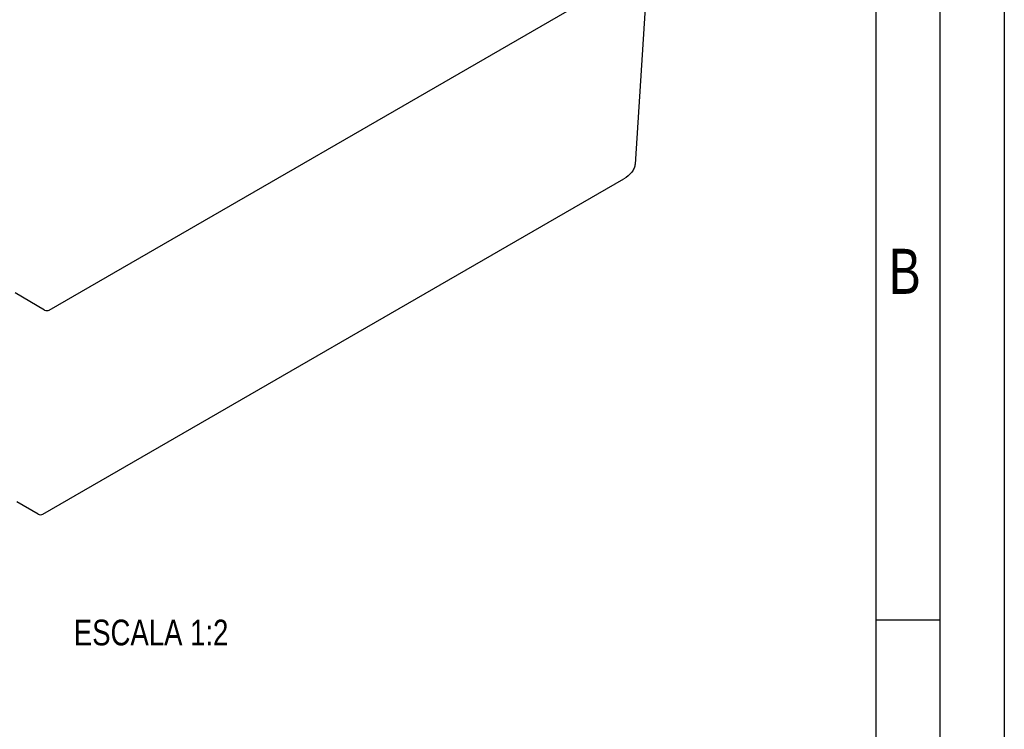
# Model space of a CAD drawing. Header units: millimetres. Extents: x 0 to 594, y 0 to 420.
# Tile 41 of 46: x 517 to 594, y 302 to 357. Entities that reach past the tile are written whole.
import ezdxf

# ---------------------------------------------------------------- set-up
doc = ezdxf.new("R2010")
doc.units = ezdxf.units.MM
doc.header["$LTSCALE"] = 32.67
doc.layers.get('0').update_dxf_attribs({"linetype": 'CONTINUOUS'})
doc.styles.get("Standard").update_dxf_attribs({"font": 'txt', "width": 0.8})

msp = doc.modelspace()

# ---------------------------------------------------------------- linework, layer by layer
at = {"color": 7, "linetype": 'Continuous'}
for p, q in [((594, 420), (594, 0)), ((584, 410), (584, 10)), ((566.343, 361.893), (565.288, 345.463)), ((519.743, 334.116), (565.174, 360.345)), ((519.245, 318.238), (564.427, 344.324)), ((519.389, 334.116), (517.091, 335.442)), ((518.891, 318.238), (517.223, 319.201)), ((589, 310), (584, 310))]:
    msp.add_line(p, q, dxfattribs=at)
at = {"color": 2, "linetype": 'Continuous'}
msp.add_line((589, 415), (589, 5), dxfattribs=at)
at = {"color": 7, "linetype": 'Continuous'}
for centre in [(519.566, 334.218), (519.068, 318.34)]:
    msp.add_ellipse(centre, major_axis=(0.25, 0), ratio=0.577869, start_param=-2.354512, end_param=-0.784629, dxfattribs=at)
msp.add_open_spline([(565.288, 345.463), (565.281, 345.356), (565.229, 345.134), (564.976, 344.704), (564.661, 344.459), (564.427, 344.324)], degree=3, knots=[0, 0, 0, 0, 0.218402, 0.453155, 1, 1, 1, 1], dxfattribs=at)

# ---------------------------------------------------------------- texts
at = {"color": 2, "linetype": 'Continuous', "attachment_point": 1, "line_spacing_factor": 0.9}
for s, insert, char_height, width in [('B', (585.017, 338.874), 3.5, 2.8), ('ESCALA 1:2', (521.661, 310.043), 2, 16)]:
    msp.add_mtext(s, dxfattribs=dict(at, insert=insert, char_height=char_height, width=width))

doc.saveas('drawing.dxf')
